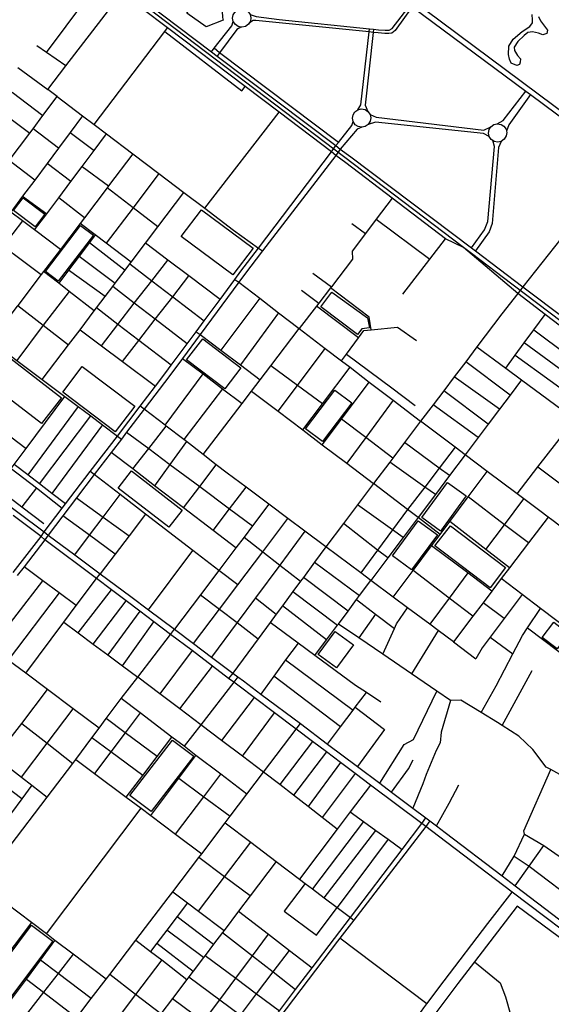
# Model space of a CAD drawing. Header units: millimetres. Extents: x 664923 to 767831, y 3118803 to 3207600.
# Tile 215 of 256: x 705649 to 706796, y 3176617 to 3178741. Entities that reach past the tile are written whole.
import ezdxf

# ---------------------------------------------------------------- set-up
doc = ezdxf.new("R2010")
doc.units = ezdxf.units.MM
for name, color, linetype in [('buildings', 5, 'Continuous'), ('parks', 8, 'Continuous'), ('railways', 4, 'Continuous'), ('roads_2', 2, 'Continuous'), ('roads_3', 3, 'Continuous'), ('water', 7, 'Continuous')]:
    doc.layers.add(name, color=color, linetype=linetype)

msp = doc.modelspace()

# ---------------------------------------------------------------- linework, layer by layer
at = {"layer": 'buildings'}
msp.add_lwpolyline([(706088.62, 3178776.17), (706086.48, 3178759.86), (706086.72, 3178746.31), (706088.35, 3178740), (706051.65, 3178726.09), (706009.94, 3178755.19), (706047.32, 3178804.23), (706088.62, 3178776.17)], close=True, dxfattribs=at)
at = {"layer": 'parks'}
for points in [[(706511.03, 3179586.26), (706691.63, 3179827.67), (707515.45, 3179204.23), (706939.7, 3178452.36), (706387.62, 3178864.6), (706424.14, 3178911.7), (706499.2, 3178859.03), (706851.39, 3179338.52), (706511.03, 3179586.26)], [(705682.54, 3178294.66), (705636.01, 3178329.59), (705656.82, 3178356.98), (705703.33, 3178322.05), (705682.54, 3178294.66)], [(705998.02, 3178273.48), (706041.58, 3178331.49), (706153.12, 3178248.6), (706109.57, 3178190.59), (705998.02, 3178273.48)], [(705704.98, 3178198.32), (705780.88, 3178297.58), (705808.42, 3178276.74), (705732.51, 3178177.49), (705704.98, 3178198.32)], [(706322.71, 3178153.35), (706399.93, 3178097.99), (706404.13, 3178076.42), (706387.65, 3178074.39), (706378.49, 3178062.05), (706299.13, 3178121.64), (706322.71, 3178153.35)], [(705592.35, 3178039.23), (705739.61, 3177925.88), (705696.17, 3177870.04), (705548.92, 3177983.39), (705592.35, 3178039.23)], [(706044.33, 3178052.89), (706126.79, 3177990.65), (706092.01, 3177945.05), (706009.56, 3178007.3), (706044.33, 3178052.89)], [(705742.28, 3177937.99), (705784.33, 3177993.16), (705897.67, 3177907.66), (705855.61, 3177852.49), (705742.28, 3177937.99)], [(706266.41, 3177858.61), (706329.37, 3177942.12), (706365.84, 3177914.91), (706302.88, 3177831.41), (706266.41, 3177858.61)], [(705890.72, 3177767.8), (706000.23, 3177683.59), (705971.36, 3177646.43), (705861.84, 3177730.63), (705890.72, 3177767.8)], [(706517.16, 3177667.49), (706572.65, 3177743.21), (706612.89, 3177714.03), (706557.39, 3177638.32), (706517.16, 3177667.49)], [(706453.59, 3177584.5), (706509.25, 3177660.31), (706550.68, 3177630.23), (706495.01, 3177554.41), (706453.59, 3177584.5)], [(706578.72, 3177649.76), (706697.76, 3177559.31), (706664.35, 3177515.79), (706545.31, 3177606.24), (706578.72, 3177649.76)], [(706776.75, 3177408.89), (706801.85, 3177441.32), (706834.21, 3177416.54), (706809.12, 3177384.11), (706776.75, 3177408.89)], [(706293.69, 3177371.89), (706330.38, 3177421.45), (706369.33, 3177392.91), (706332.64, 3177343.36), (706293.69, 3177371.89)], [(705887.13, 3177067.57), (705979.18, 3177187.29), (706024.78, 3177152.59), (705932.74, 3177032.87), (705887.13, 3177067.57)], [(705583.76, 3176666.24), (705674.82, 3176787.96), (705720.88, 3176753.85), (705629.82, 3176632.13), (705583.76, 3176666.24)]]:
    msp.add_lwpolyline(points, close=True, dxfattribs=at)
at = {"layer": 'railways'}
msp.add_lwpolyline([(708237.72, 3177016.47), (707982.13, 3177205.69), (707743.69, 3177389.28), (707679.85, 3177438.45), (707592.39, 3177504.56), (706711.25, 3178170.75), (706624.22, 3178236.74), (706607.12, 3178249.71), (705943.01, 3178753.27), (705885.21, 3178799.63), (705811.05, 3178870.74), (705743.44, 3178949.5), (705715.13, 3178981.46), (705690.45, 3179003.91), (705645.74, 3179038.45), (705337.15, 3179267.6)], dxfattribs=at)
at = {"layer": 'roads_2'}
for points in [[(705626.9, 3178437.43), (705671.28, 3178496.66), (705678.15, 3178505.84), (705699.6, 3178534.47), (705730.18, 3178575.29), (705709.95, 3178590.71), (705749.08, 3178641.61), (705845.8, 3178767.44), (705857.49, 3178782.64), (705879.08, 3178793.88)], [(705635.39, 3177548.68), (705695.55, 3177626.43), (705702.31, 3177636.31), (705741.36, 3177687.45), (705748.41, 3177696.67), (705801.8, 3177766.59), (705860.29, 3177843.19), (705909.7, 3177907.89), (705942.33, 3177950.62), (705964.83, 3177980.09), (705976.58, 3177995.94), (706010.85, 3178042.2), (706030.21, 3178068.32), (706047.42, 3178091.56), (706081.77, 3178137.93), (706113.85, 3178181.22), (706126.65, 3178198.5), (706164.69, 3178248.69), (706321.89, 3178456.15), (706331.64, 3178469.75)], [(706341.04, 3178461.96), (706331.19, 3178448.59), (706173.46, 3178242.38), (706134.42, 3178191.34), (706122.21, 3178174.84), (706038.67, 3178061.98), (706000.71, 3178010.69), (705973.26, 3177973.61), (705918.15, 3177901.37), (705880.13, 3177851.53), (705868.86, 3177836.75), (705846.68, 3177807.7), (705810.31, 3177760.03), (705772.09, 3177709.93), (705742.41, 3177671.04), (705710.73, 3177629.52), (705703.93, 3177619.6), (705658.77, 3177561.17), (705644.26, 3177542.4)], [(706844.06, 3178303.43), (706735.16, 3178164.74), (706723.87, 3178150.37), (706689.7, 3178106.85), (706635.71, 3178035.41), (706611.66, 3178003.58), (706586.79, 3177970.67), (706564.34, 3177940.96), (706541.35, 3177910.53), (706514.51, 3177875.01), (706479.72, 3177828.96), (706454.29, 3177795.32), (706447.86, 3177786.81), (706412.83, 3177740.46), (706378.22, 3177694.66), (706347.77, 3177654.36), (706309.82, 3177604.14), (706285.48, 3177571.02), (706261.41, 3177538.25), (706255.43, 3177530.11), (706238.88, 3177507.59), (706216.16, 3177476.66), (706203.12, 3177458.91), (706189.93, 3177440.94), (706164.29, 3177406.06), (706109.52, 3177331.51), (706100.05, 3177320.37)], [(705590.86, 3177719.23), (705702.31, 3177636.31), (705710.73, 3177629.52), (705768.25, 3177586.81), (705823.07, 3177546.1), (705888.95, 3177497.02), (705927.37, 3177468.23), (705983.26, 3177426.35), (706024.3, 3177395.52), (706063.09, 3177366.38), (706109.52, 3177331.51), (706120.12, 3177323.79), (706132.13, 3177314.79), (706169.96, 3177286.44), (706254.97, 3177222.72), (706313.68, 3177178.72), (706378.49, 3177130.15), (706426.57, 3177094.1), (706451.9, 3177075.12), (706497.83, 3177040.7), (706525.97, 3177019.61), (706534.57, 3177013.14), (706548.63, 3177002.34), (706567.73, 3176987.69), (706690.62, 3176894.23), (706718.63, 3176872.93), (706863.11, 3176763.06)], [(706891.35, 3176723.94), (706712, 3176859.5), (706553.01, 3176979.66), (706525.79, 3177000.67), (706517.26, 3177007.11), (706406.49, 3177090.29), (706372.85, 3177115.54), (706341.74, 3177138.91), (706311.03, 3177161.96), (706281.11, 3177184.44), (706245.95, 3177210.83), (706199.19, 3177245.96), (706154.96, 3177279.17), (706122.84, 3177303.29), (706111.11, 3177312.17), (706100.05, 3177320.37), (706065.15, 3177347.02), (706021.36, 3177380.18), (705974.91, 3177415.33), (705939, 3177442.54), (705908.42, 3177465.7), (705879, 3177487.98), (705847.6, 3177511.65), (705815.43, 3177535.89), (705703.93, 3177619.6), (705695.55, 3177626.43), (705635.26, 3177671.82)], [(705894.56, 3176190.83), (705899.81, 3176196.83), (705946.77, 3176257.17), (705990.03, 3176312.75), (706056.25, 3176400.08), (706069.5, 3176417.56), (706139.99, 3176510.52), (706175.54, 3176557.42), (706210.15, 3176603.05), (706244.54, 3176649.58), (706280.75, 3176696.17), (706328.77, 3176759.51), (706362.81, 3176804.23), (706474.91, 3176951.49), (706517.26, 3177007.11), (706525.97, 3177019.61)], [(706534.57, 3177013.14), (706525.79, 3177000.67), (706370.07, 3176798.72), (706340.42, 3176760.27), (706335.13, 3176753.4), (706192.96, 3176565.81), (706076.57, 3176412.23), (706063.28, 3176394.69), (706007.59, 3176321.23), (705995.65, 3176305.47), (705953.66, 3176252.13), (705904.75, 3176190), (705899.97, 3176183.87)]]:
    msp.add_lwpolyline(points, dxfattribs=at)
at = {"layer": 'roads_3'}
for points in [[(706092.39, 3179069.1), (706101.36, 3179062.46), (706189.42, 3178997.09), (706195.88, 3178992.29), (706202.28, 3178987.55), (706204.53, 3178985.87), (706373, 3178860.81), (706492.02, 3178772.46), (706496.24, 3178769.33), (706741.49, 3178587.28), (706751.69, 3178579.71), (706944.91, 3178436.06)], [(705707.26, 3178670.59), (705792.09, 3178784.85)], [(706933.65, 3177990.97), (706782.92, 3178105.5), (706723.87, 3178150.37), (706607.12, 3178249.71), (706568.44, 3178268.66), (706452.93, 3178356.57), (706353.06, 3178432.57), (706331.19, 3178448.59), (706321.89, 3178456.15), (706208.98, 3178541.5), (706135.68, 3178596.9), (705968.22, 3178723.48), (705912.91, 3178765.28)], [(705922.01, 3178778.46), (706063.02, 3178672.18), (706075.67, 3178662.65), (706331.64, 3178469.75), (706341.04, 3178461.96), (706364.05, 3178445.3), (706624.1, 3178248.87), (706632.67, 3178242.4), (706735.16, 3178164.74), (706827.69, 3178095.09)], [(706127.8, 3178764.57), (706135.85, 3178763.19), (706141.94, 3178759.39), (706146.69, 3178752.78), (706148.33, 3178745.66), (706147.26, 3178738.43), (706144.64, 3178734.1), (706142.98, 3178731.37), (706136.4, 3178726.77), (706128.96, 3178725.16), (706126.8, 3178725.56), (706121.01, 3178726.64), (706114.76, 3178730.7), (706110.26, 3178737.23), (706108.73, 3178744.49), (706110.08, 3178752.03), (706114.14, 3178758.41), (706120.55, 3178762.91), (706127.8, 3178764.57)], [(706496.24, 3178769.33), (706459.17, 3178718.24), (706452.09, 3178712.03), (706445.72, 3178711.51), (706437.47, 3178711.5), (706422.69, 3178712.82), (706411.9, 3178713.93), (706403.45, 3178714.8), (706158.86, 3178739.91), (706152.88, 3178739.41), (706149.6, 3178737.36), (706144.64, 3178734.1)], [(706146.69, 3178752.78), (706159.52, 3178748.07), (706209.01, 3178742.01), (706404.23, 3178721.44), (706412.64, 3178720.56), (706423.32, 3178719.43), (706438.15, 3178718.65), (706446.79, 3178718.94), (706452.71, 3178722.49), (706492.02, 3178772.46)], [(705809.96, 3178514.95), (705962.43, 3178715.85), (705968.22, 3178723.48)], [(706063.02, 3178672.18), (706068.84, 3178679.57), (706107.21, 3178728.29), (706110.26, 3178737.23)], [(706126.8, 3178725.56), (706117.95, 3178720.42), (706080.7, 3178669.51), (706075.67, 3178662.65)], [(706379.17, 3178547.06), (706385.25, 3178557.33), (706403.45, 3178714.8), (706404.23, 3178721.44)], [(706412.64, 3178720.56), (706411.9, 3178713.93), (706394.62, 3178556.68), (706400.57, 3178543.53)], [(705962.43, 3178715.85), (706129, 3178588.12), (706135.68, 3178596.9)], [(705749.08, 3178641.61), (705707.26, 3178670.59), (705686.35, 3178685.08)], [(706337.01, 3178476.59), (706080.7, 3178669.51), (706068.84, 3178679.57)], [(705645.6, 3178638.48), (705709.95, 3178590.71)], [(705633.5, 3178584.89), (705699.6, 3178534.47)], [(705730.18, 3178575.29), (705785.09, 3178533.76), (705809.96, 3178514.95), (705836.62, 3178494.79), (705893.65, 3178451.66), (705949.76, 3178409.22), (706003.47, 3178368.61), (706048.7, 3178334.4), (706110.63, 3178287.57), (706164.69, 3178248.69), (706173.46, 3178242.38)], [(706679.82, 3178516.66), (706692.28, 3178524.14), (706741.49, 3178587.28)], [(706751.69, 3178579.71), (706704.49, 3178514.85), (706699.61, 3178501)], [(706386.42, 3178548.71), (706394.47, 3178547.34), (706400.57, 3178543.53), (706405.32, 3178536.92), (706406.96, 3178529.8), (706405.88, 3178522.57), (706401.6, 3178515.51), (706395.03, 3178510.93), (706387.58, 3178509.31), (706379.64, 3178510.78), (706373.38, 3178514.85), (706368.9, 3178521.38), (706367.35, 3178528.63), (706368.7, 3178536.17), (706372.76, 3178542.56), (706379.17, 3178547.06), (706386.42, 3178548.71)], [(705603.42, 3178547.14), (705630.79, 3178526.64), (705671.28, 3178496.66)], [(705785.09, 3178533.76), (705758.62, 3178498.3), (705733.1, 3178464.1), (705708.6, 3178431.27), (705681.73, 3178395.26), (705655.83, 3178360.55), (705630.4, 3178326.48)], [(706048.7, 3178334.4), (706208.98, 3178541.5)], [(706405.32, 3178536.92), (706418.65, 3178531.27), (706650.46, 3178503.13), (706666.16, 3178510.5)], [(706331.64, 3178469.75), (706337.01, 3178476.59), (706365.66, 3178513.04), (706368.9, 3178521.38)], [(706387.58, 3178509.31), (706377.61, 3178504.98), (706341.04, 3178461.96)], [(706662.28, 3178489.32), (706649.75, 3178496.09), (706416.97, 3178520.49), (706401.6, 3178515.51)], [(706679.82, 3178516.66), (706687.87, 3178515.28), (706693.97, 3178511.48), (706698.71, 3178504.85), (706699.61, 3178501), (706700.36, 3178497.74), (706699.28, 3178490.52), (706694.99, 3178483.46), (706688.43, 3178478.86), (706680.98, 3178477.25), (706673.03, 3178478.71), (706670.24, 3178480.54), (706666.78, 3178482.78), (706662.28, 3178489.32), (706660.75, 3178496.58), (706662.09, 3178504.12), (706666.16, 3178510.5), (706672.57, 3178514.99), (706679.82, 3178516.66)], [(705733.1, 3178464.1), (705678.15, 3178505.84)], [(705681.57, 3178287.94), (705707.66, 3178322.74), (705733.59, 3178357.34), (705759.69, 3178392.16), (705783.94, 3178424.52), (705809.99, 3178459.27), (705836.62, 3178494.79)], [(705758.62, 3178498.3), (705809.99, 3178459.27)], [(706624.1, 3178248.87), (706652.53, 3178288.32), (706659.23, 3178305.75), (706674.02, 3178468.06), (706670.24, 3178480.54)], [(706688.43, 3178478.86), (706682.36, 3178465.88), (706668.92, 3178301.54), (706662.22, 3178283.58), (706632.67, 3178242.4)], [(705893.65, 3178451.66), (705841.3, 3178382.77), (705838.16, 3178378.63), (705789.14, 3178314.13), (705779.66, 3178301.65), (705737.33, 3178245.94), (705700.95, 3178198.05), (705696.02, 3178191.57), (705645.37, 3178124.91), (705643.51, 3178122.47), (705616.03, 3178086.31), (705587.19, 3178048.34), (705520.46, 3177960.54), (705512.38, 3177950.41), (705503.89, 3177939.76), (705427.89, 3177844.45), (705420.41, 3177835.06)], [(705681.73, 3178395.26), (705626.9, 3178437.43)], [(705759.69, 3178392.16), (705708.6, 3178431.27)], [(705783.94, 3178424.52), (705841.3, 3178382.77)], [(705949.76, 3178409.22), (705893.95, 3178335.61), (705836.02, 3178259.22)], [(705947.37, 3178294.41), (705893.95, 3178335.61), (705838.16, 3178378.63)], [(705737.33, 3178245.94), (705681.57, 3178287.94), (705655.61, 3178307.51), (705630.4, 3178326.48), (705575.03, 3178368.2)], [(705655.83, 3178360.55), (705707.66, 3178322.74)], [(705698.25, 3177964.92), (705754.7, 3178039.58), (705779.58, 3178072.5), (705810.2, 3178112.98), (705815.12, 3178119.49), (705833.65, 3178144), (705850.06, 3178165.7), (705855.58, 3178172.99), (705876.84, 3178201.12), (705886.92, 3178214.46), (705890.04, 3178218.57), (705920.63, 3178259.03), (705947.37, 3178294.41), (706003.47, 3178368.61)], [(705789.14, 3178314.13), (705733.59, 3178357.34)], [(706452.93, 3178356.57), (706418.79, 3178311.14), (706395.46, 3178280.11), (706366.96, 3178242.21), (706367.72, 3178225.02), (706321.84, 3178165.2), (706319.96, 3178162.77), (706294.9, 3178130.08), (706289.73, 3178123.34), (706252.71, 3178075.09)], [(705533.33, 3178312.91), (705586.02, 3178273.61), (705614.04, 3178252.7), (705641.09, 3178232.53), (705696.02, 3178191.57)], [(705655.61, 3178307.51), (705614.04, 3178252.7)], [(705890.04, 3178218.57), (705836.02, 3178259.22), (705812.04, 3178277.28), (705779.66, 3178301.65)], [(706365.74, 3178301.8), (706395.46, 3178280.11)], [(706418.79, 3178311.14), (706534.42, 3178224.46)], [(705812.04, 3178277.28), (705799.76, 3178260.89), (705777.75, 3178231.54), (705754.94, 3178201.1), (705733.6, 3178172.63)], [(705799.76, 3178260.89), (705876.84, 3178201.12)], [(706081.77, 3178137.93), (706014.41, 3178188.54), (705968.82, 3178222.81), (705920.63, 3178259.03)], [(706476.26, 3178148.91), (706534.42, 3178224.46), (706568.44, 3178268.66)], [(705777.75, 3178231.54), (705855.58, 3178172.99)], [(705825.58, 3178038.04), (705861.32, 3178084.14), (705896.75, 3178129.84), (705934.25, 3178178.21), (705968.82, 3178222.81)], [(705886.92, 3178214.46), (705934.25, 3178178.21), (705979.54, 3178143.54), (706047.42, 3178091.56)], [(705810.2, 3178112.98), (705755.91, 3178155.26), (705733.6, 3178172.63), (705700.95, 3178198.05)], [(705833.65, 3178144), (705754.94, 3178201.1)], [(705871.29, 3178003.82), (705906.64, 3178049.45), (705942, 3178095.08), (705979.54, 3178143.54), (706014.41, 3178188.54)], [(706281.85, 3178194.4), (706321.84, 3178165.2)], [(706113.85, 3178181.22), (706122.21, 3178174.84), (706167.19, 3178140.45), (706208.11, 3178109.19), (706252.71, 3178075.09), (706308.75, 3178032.27), (706343.63, 3178005.62), (706362.09, 3177991.5), (706403.75, 3177959.65), (706455.1, 3177920.42), (706514.51, 3177875.01)], [(705755.91, 3178155.26), (705700.36, 3178082), (705643.01, 3178006.4)], [(706010.85, 3178042.2), (705942, 3178095.08), (705896.75, 3178129.84), (705850.06, 3178165.7)], [(706257.12, 3178157.54), (706294.9, 3178130.08)], [(706407.9, 3178072.41), (706403.41, 3178099.85), (706319.96, 3178162.77)], [(705645.37, 3178124.91), (705700.36, 3178082), (705754.7, 3178039.58)], [(706167.19, 3178140.45), (706083.08, 3178028.74)], [(705976.58, 3177995.94), (705906.64, 3178049.45), (705861.32, 3178084.14), (705815.12, 3178119.49)], [(706208.11, 3178109.19), (706125.68, 3177996.86)], [(706380.6, 3178055.21), (706289.73, 3178123.34)], [(706698.03, 3177989.6), (706718.57, 3178017.63), (706738.03, 3178044.22), (706758.51, 3178072.18), (706782.92, 3178105.5)], [(705779.58, 3178072.5), (705825.58, 3178038.04), (705871.29, 3178003.82), (705942.33, 3177950.62)], [(706030.21, 3178068.32), (706038.67, 3178061.98), (706083.08, 3178028.74), (706125.68, 3177996.86), (706168.53, 3177964.78)], [(706045.24, 3177803.22), (706129.35, 3177913.44), (706149.87, 3177940.32), (706168.53, 3177964.78), (706191.37, 3177994.7), (706252.71, 3178075.09)], [(706343.63, 3178005.62), (706354.31, 3178019.94), (706380.6, 3178055.21), (706392.25, 3178070.82), (706407.9, 3178072.41), (706464.66, 3178078.14), (706505.38, 3178049.59)], [(706758.51, 3178072.18), (706909.37, 3177959.64)], [(705587.19, 3178048.34), (705643.01, 3178006.4), (705698.25, 3177964.92), (705746.95, 3177928.33), (705775.49, 3177906.9), (705802.71, 3177886.45), (705828.29, 3177867.23), (705860.29, 3177843.19), (705868.86, 3177836.75)], [(706888.92, 3177933.25), (706738.03, 3178044.22)], [(706207.38, 3177896.62), (706248.99, 3177952.29), (706308.75, 3178032.27)], [(706354.31, 3178019.94), (706452.48, 3177947.06), (706502.56, 3177908.76)], [(706635.71, 3178035.41), (706698.03, 3177989.6), (706732.4, 3177964.33), (706847.46, 3177879.75)], [(706718.57, 3178017.63), (706869.52, 3177908.21)], [(706000.71, 3178010.69), (706045.05, 3177977.17), (706087.14, 3177945.36), (706129.35, 3177913.44)], [(706707.4, 3177931.16), (706611.66, 3178003.58)], [(705963.23, 3177866.56), (706045.05, 3177977.17)], [(706302.59, 3177912.83), (706248.99, 3177952.29), (706191.37, 3177994.7)], [(706260.05, 3177856.59), (706302.59, 3177912.83), (706362.09, 3177991.5)], [(706722.64, 3177718.7), (706767.46, 3177776.54), (706808.43, 3177829.4), (706847.46, 3177879.75), (706851.62, 3177885.12), (706869.52, 3177908.21), (706883.62, 3177926.41), (706888.92, 3177933.25), (706909.37, 3177959.64), (706917.62, 3177970.29), (706933.65, 3177990.97)], [(706302.34, 3177824.45), (706343.95, 3177879.93), (706403.75, 3177959.65)], [(706684.57, 3177900.88), (706586.79, 3177970.67)], [(706732.4, 3177964.33), (706707.4, 3177931.16), (706684.57, 3177900.88), (706660.42, 3177868.84), (706638.65, 3177839.98), (706610.65, 3177802.82)], [(705503.89, 3177939.76), (705539.51, 3177912.07), (705569.89, 3177888.46), (705600.13, 3177864.95), (705630.51, 3177841.34), (705663.11, 3177816)], [(706087.14, 3177945.36), (706003.48, 3177835.46)], [(706149.87, 3177940.32), (706207.38, 3177896.62), (706260.05, 3177856.59), (706302.34, 3177824.45), (706354.89, 3177784.5), (706412.83, 3177740.46)], [(706660.42, 3177868.84), (706564.34, 3177940.96)], [(705584.18, 3177710.27), (705590.86, 3177719.23), (705599.89, 3177731.33), (705631.29, 3177773.39), (705637.82, 3177782.13), (705663.11, 3177816), (705746.95, 3177928.33)], [(706455.1, 3177920.42), (706395.89, 3177840.11), (706354.89, 3177784.5)], [(705775.49, 3177906.9), (705666.74, 3177759.78)], [(706309.82, 3177604.14), (706264.82, 3177637.79), (706227.9, 3177665.38), (706186.97, 3177695.99), (706137.93, 3177732.64), (706096.88, 3177763.34), (706073.67, 3177781.26), (706045.24, 3177803.22), (706009.1, 3177831.13), (706003.48, 3177835.46), (705965.77, 3177864.6), (705963.23, 3177866.56), (705918.15, 3177901.37), (705909.7, 3177907.89)], [(706638.65, 3177839.98), (706541.35, 3177910.53)], [(705692.36, 3177739.98), (705802.71, 3177886.45)], [(706454.29, 3177795.32), (706395.89, 3177840.11), (706343.95, 3177879.93)], [(707330.82, 3177256.66), (707280.97, 3177294.96), (707234.12, 3177330.97), (707188.02, 3177366.39), (707128.35, 3177412.24), (707111.02, 3177425.56), (707059.5, 3177465.15), (707053.06, 3177470), (707016.42, 3177497.59), (706978.05, 3177526.48), (706871.79, 3177606.49), (706833.44, 3177635.37), (706797.64, 3177662.33), (706789.91, 3177668.14), (706771.65, 3177681.9), (706737.39, 3177707.62), (706722.64, 3177718.7), (706658.34, 3177766.99), (706610.65, 3177802.82), (706588.81, 3177819.21), (706514.51, 3177875.01)], [(705828.29, 3177867.23), (705718.88, 3177719.48)], [(705880.13, 3177851.53), (705927.72, 3177816.13), (705973.54, 3177782.06), (706037.86, 3177734.24), (706102.42, 3177686.24), (706151.84, 3177649.49)], [(705893.17, 3177772.11), (705927.72, 3177816.13), (705965.77, 3177864.6)], [(706009.1, 3177831.13), (705973.54, 3177782.06), (705940.2, 3177736.08)], [(706576.92, 3177757.88), (706554.59, 3177774.22), (706479.72, 3177828.96)], [(706115.7, 3177601.66), (706066.51, 3177639.32), (706002.77, 3177688.15), (705940.2, 3177736.08), (705893.17, 3177772.11), (705846.68, 3177807.7)], [(706588.81, 3177819.21), (706554.59, 3177774.22), (706523.41, 3177733.22), (706486.36, 3177684.51), (706453.97, 3177640.73), (706421.67, 3177597.11), (706385.29, 3177547.95)], [(706610.65, 3177802.82), (706576.92, 3177757.88), (706546.26, 3177717.01), (706508.95, 3177667.31), (706476.74, 3177624.51), (706443.44, 3177580.26), (706406.97, 3177531.79)], [(706546.26, 3177717.01), (706523.41, 3177733.22), (706447.86, 3177786.81)], [(705631.29, 3177773.39), (705685.42, 3177731.13), (705741.36, 3177687.45)], [(705748.41, 3177696.67), (705718.88, 3177719.48), (705692.36, 3177739.98), (705666.74, 3177759.78), (705637.82, 3177782.13)], [(706119.76, 3177522.05), (706078.95, 3177553), (706022.77, 3177596.3), (705920.99, 3177674.74), (705865.86, 3177717.21), (705810.31, 3177760.03), (705801.8, 3177766.59)], [(706002.77, 3177688.15), (706037.86, 3177734.24), (706073.67, 3177781.26)], [(706455.54, 3177495.63), (706498.31, 3177552.87), (706538.04, 3177606.02), (706556.7, 3177630.98), (706577.64, 3177659.01), (706617.14, 3177711.86), (706658.34, 3177766.99)], [(706767.46, 3177776.54), (706842.08, 3177720.66), (706877.04, 3177694.49), (706915.98, 3177665.33)], [(705599.89, 3177731.33), (705654.02, 3177690.62), (705701.45, 3177654.72)], [(705685.42, 3177731.13), (705654.02, 3177690.62)], [(706066.51, 3177639.32), (706102.42, 3177686.24), (706137.93, 3177732.64)], [(706556.7, 3177630.98), (706508.95, 3177667.31), (706486.36, 3177684.51), (706412.83, 3177740.46)], [(705768.25, 3177586.81), (705799.85, 3177629.03), (705829.38, 3177668.49), (705865.86, 3177717.21)], [(705772.09, 3177709.93), (705829.38, 3177668.49), (705885.39, 3177627.98)], [(706747.17, 3177612.46), (706695.5, 3177651.95), (706617.14, 3177711.86)], [(706655.29, 3177598.5), (706695.5, 3177651.95), (706737.39, 3177707.62)], [(706186.97, 3177695.99), (706151.84, 3177649.49), (706133.45, 3177625.14), (706115.7, 3177601.66), (706078.95, 3177553), (706039.47, 3177500.74), (705983.26, 3177426.35)], [(706476.74, 3177624.51), (706453.97, 3177640.73), (706378.22, 3177694.66)], [(705855.32, 3177588.47), (705799.85, 3177629.03), (705742.41, 3177671.04)], [(705920.99, 3177674.74), (705885.39, 3177627.98), (705855.32, 3177588.47), (705823.07, 3177546.1)], [(706024.3, 3177395.52), (706080.31, 3177469.76), (706119.76, 3177522.05), (706173.81, 3177593.69), (706227.9, 3177665.38)], [(706706.09, 3177558.94), (706655.29, 3177598.5), (706577.64, 3177659.01)], [(706789.91, 3177668.14), (706747.17, 3177612.46), (706706.09, 3177558.94), (706688.47, 3177536), (706668.07, 3177508.84), (706649.04, 3177483.53), (706627.34, 3177454.66), (706585.43, 3177398.91)], [(706264.82, 3177637.79), (706210.69, 3177564.96), (706158.29, 3177494.46), (706118.43, 3177440.84), (706063.09, 3177366.38)], [(706443.44, 3177580.26), (706421.67, 3177597.11), (706347.77, 3177654.36)], [(706133.45, 3177625.14), (706173.81, 3177593.69), (706210.69, 3177564.96), (706255.43, 3177530.11)], [(705927.37, 3177468.23), (706022.77, 3177596.3)], [(706585.43, 3177398.91), (706552.04, 3177423.77), (706534.09, 3177437.14), (706486.36, 3177472.68), (706455.54, 3177495.63), (706406.97, 3177531.79), (706385.29, 3177547.95), (706309.82, 3177604.14)], [(706668.07, 3177508.84), (706615.93, 3177547.81), (706538.04, 3177606.02)], [(705771.6, 3177477.27), (705734.91, 3177504.66), (705699.54, 3177531.05), (705658.77, 3177561.17)], [(706285.48, 3177571.02), (706382.49, 3177498.9)], [(706627.34, 3177454.66), (706575.97, 3177493.76), (706498.31, 3177552.87)], [(705588.19, 3177386.86), (705699.54, 3177531.05)], [(705662.45, 3177331.3), (705744.81, 3177441.44), (705771.6, 3177477.27), (705815.43, 3177535.89), (705823.07, 3177546.1)], [(706357.8, 3177465.7), (706261.41, 3177538.25)], [(706286.44, 3177369.78), (706311.7, 3177403.73), (706335.05, 3177435.12), (706336.91, 3177437.62), (706357.8, 3177465.7), (706376.1, 3177490.29), (706382.49, 3177498.9), (706406.97, 3177531.79)], [(706615.93, 3177547.81), (706575.97, 3177493.76), (706534.09, 3177437.14)], [(706958.65, 3177329.94), (706911.43, 3177365.94), (706875.56, 3177393.3), (706773.35, 3177471.25), (706733.54, 3177501.61), (706688.47, 3177536)], [(705775.77, 3177418.47), (705847.6, 3177511.65)], [(705734.91, 3177504.66), (705624.43, 3177359.75)], [(705808.1, 3177394.48), (705879, 3177487.98)], [(706039.47, 3177500.74), (706080.31, 3177469.76), (706118.43, 3177440.84), (706164.29, 3177406.06)], [(706158.29, 3177494.46), (706203.12, 3177458.91)], [(706238.88, 3177507.59), (706335.05, 3177435.12)], [(706376.1, 3177490.29), (706417.32, 3177458.87), (706457.78, 3177428.05)], [(706733.54, 3177501.61), (706694.87, 3177449.81), (706664.37, 3177408.94), (706647.56, 3177386.44), (706633.4, 3177362.28)], [(705908.42, 3177465.7), (705839.91, 3177370.87)], [(706311.7, 3177403.73), (706216.16, 3177476.66)], [(706432.83, 3177372.27), (706457.78, 3177428.05), (706462.18, 3177437.9), (706486.36, 3177472.68)], [(706645.34, 3177246.65), (706677.12, 3177304.28), (706713.58, 3177373.53), (706734.49, 3177413.24), (706745.25, 3177429.3), (706773.35, 3177471.25)], [(706694.87, 3177449.81), (706649.04, 3177483.53)], [(706417.32, 3177458.87), (706380.79, 3177407.72)], [(705354.43, 3176596.5), (705360.53, 3176604.6), (705432.94, 3176700.63), (705451.58, 3176725.36), (705466.99, 3176745.67), (705515.64, 3176809.81), (705527.73, 3176825.75), (705565.72, 3176875.85), (705573.28, 3176885.8), (705629.19, 3176959.51), (705708.77, 3177064.44), (705763.82, 3177137.01), (705770.28, 3177145.54), (705805.42, 3177192.38), (705820.77, 3177212.86), (705836.3, 3177233.55), (705868.6, 3177276.64), (705904.25, 3177323.14), (705974.91, 3177415.33), (705983.26, 3177426.35)], [(705820.77, 3177212.86), (705764.68, 3177254.83), (705709.42, 3177296.17), (705662.45, 3177331.3), (705624.43, 3177359.75), (705588.19, 3177386.86), (705547.94, 3177416.66), (705539.98, 3177423.14)], [(705744.81, 3177441.44), (705775.77, 3177418.47), (705808.1, 3177394.48), (705839.91, 3177370.87), (705871.11, 3177347.73), (705904.25, 3177323.14)], [(705871.11, 3177347.73), (705939, 3177442.54)], [(706428.73, 3177269.37), (706397.42, 3177289.89), (706373.96, 3177305.27), (706286.44, 3177369.78), (706250.01, 3177396.65), (706189.93, 3177440.94)], [(706578.83, 3177272.82), (706549.19, 3177293.01), (706535.52, 3177302.33), (706494.64, 3177330.17), (706432.83, 3177372.27), (706380.79, 3177407.72), (706336.91, 3177437.62)], [(706552.04, 3177423.77), (706494.64, 3177330.17)], [(706745.25, 3177429.3), (706845.33, 3177353.97)], [(706664.37, 3177408.94), (706713.58, 3177373.53)], [(706021.36, 3177380.18), (705951.66, 3177287.25)], [(706250.01, 3177396.65), (706222.97, 3177360.49), (706197.89, 3177325.45), (706169.96, 3177286.44)], [(706585.43, 3177398.91), (706633.4, 3177362.28)], [(706222.97, 3177360.49), (706368.77, 3177251.85)], [(705995.11, 3177254.36), (706065.15, 3177347.02)], [(706175.71, 3177118.24), (706130.04, 3177152.61), (706084.9, 3177186.59), (706040.02, 3177220.37), (705995.11, 3177254.36), (705951.66, 3177287.25), (705904.25, 3177323.14)], [(706120.12, 3177323.79), (706111.11, 3177312.17), (706040.02, 3177220.37), (706003.96, 3177173.82)], [(706341.84, 3177216.11), (706197.89, 3177325.45)], [(706690.08, 3177218.82), (706754.91, 3177337.61)], [(705404.06, 3176893.59), (705461.65, 3176969.52), (705485.08, 3177000.4), (705516.78, 3177042.18), (705522.32, 3177049.49), (705530.36, 3177060.1), (705553.58, 3177090.7), (705557.19, 3177095.47), (705575.51, 3177119.62), (705592.74, 3177142.32), (705598.1, 3177149.4), (705629.15, 3177190.34), (705653.87, 3177222.92), (705709.42, 3177296.17)], [(706139.68, 3177070.73), (706083.27, 3177113.58), (706029.63, 3177154.32), (706003.96, 3177173.82), (705978, 3177193.54), (705909.12, 3177245.86), (705868.6, 3177276.64)], [(706154.96, 3177279.17), (706084.9, 3177186.59)], [(706313.68, 3177178.72), (706341.84, 3177216.11), (706368.77, 3177251.85), (706373.36, 3177257.96), (706397.42, 3177289.89)], [(706426.57, 3177094.1), (706479.22, 3177177.64), (706499.25, 3177188.27), (706549.19, 3177293.01)], [(705653.23, 3177107.07), (705708.45, 3177180.28), (705764.68, 3177254.83)], [(706373.36, 3177257.96), (706436.57, 3177210.45)], [(706578.83, 3177272.82), (706558.94, 3177204.09), (706556.43, 3177181.01), (706547.74, 3177164.55), (706526.42, 3177112.78), (706519.35, 3177093.21), (706497.83, 3177040.7)], [(706991.26, 3177009.4), (706935.08, 3177046.29), (706795.14, 3177123.67), (706785.12, 3177129.21), (706756.83, 3177166.7), (706726.22, 3177195.66), (706690.08, 3177218.82), (706680.09, 3177225.22), (706645.34, 3177246.65), (706601.51, 3177273.66), (706578.83, 3177272.82)], [(705909.12, 3177245.86), (705877.11, 3177203.13), (705846.4, 3177162.13), (705811.1, 3177115.01)], [(705946.17, 3177151.68), (705877.11, 3177203.13), (705836.3, 3177233.55)], [(706130.04, 3177152.61), (706199.19, 3177245.96)], [(705624.33, 3176393.44), (705629.91, 3176400.73), (705704.63, 3176498.22), (705717.1, 3176514.5), (705739.67, 3176544.51), (705772.68, 3176588.4), (705785.84, 3176605.89), (705803.85, 3176629.47), (705835.92, 3176671.47), (705843.88, 3176681.88), (705900.33, 3176755.79), (705969.97, 3176846.98), (705979.9, 3176860.06), (706035.96, 3176933.99), (706042.17, 3176942.17), (706092.86, 3177009), (706103.63, 3177023.19), (706139.68, 3177070.73), (706175.71, 3177118.24), (706245.95, 3177210.83), (706254.97, 3177222.72)], [(705653.87, 3177222.92), (705708.45, 3177180.28), (705763.82, 3177137.01)], [(706436.57, 3177210.45), (706378.49, 3177130.15)], [(705915.38, 3177111.2), (705846.4, 3177162.13), (705805.42, 3177192.38)], [(705879.42, 3177063.91), (705915.38, 3177111.2), (705946.17, 3177151.68), (705978, 3177193.54)], [(706281.11, 3177184.44), (706210.34, 3177091.3)], [(705598.1, 3177149.4), (705653.23, 3177107.07), (705675.8, 3177089.76), (705708.77, 3177064.44)], [(705932.23, 3177024.4), (705992.55, 3177104.86), (706029.63, 3177154.32)], [(706311.03, 3177161.96), (706240.07, 3177068.18)], [(705770.28, 3177145.54), (705811.1, 3177115.01), (705879.42, 3177063.91), (705911.23, 3177040.12), (705932.23, 3177024.4), (705985.87, 3176984.29), (706042.17, 3176942.17)], [(706341.74, 3177138.91), (706271.48, 3177043.76)], [(706451.9, 3177075.12), (706488.23, 3177125.5), (706498, 3177144.68)], [(705654.04, 3177060.54), (705575.51, 3177119.62)], [(705985.87, 3176984.29), (706046.7, 3177065.04), (706083.27, 3177113.58)], [(705992.55, 3177104.86), (706046.7, 3177065.04), (706103.63, 3177023.19)], [(706334.47, 3176994.77), (706301.91, 3177020.09), (706271.48, 3177043.76), (706240.07, 3177068.18), (706210.34, 3177091.3), (706175.71, 3177118.24)], [(706372.85, 3177115.54), (706301.91, 3177020.09)], [(706738.2, 3176984.56), (706737.43, 3176991.56), (706795.14, 3177123.67)], [(705675.8, 3177089.76), (705654.04, 3177060.54), (705631.51, 3177030.31), (705608.72, 3176999.72), (705596.61, 3176983.47)], [(706406.49, 3177090.29), (706362.74, 3177032.26), (706334.47, 3176994.77), (706253.38, 3176887.24)], [(706548.63, 3177002.34), (706576.13, 3177051.11), (706596.76, 3177090.81)], [(705706.97, 3176769.01), (705911.23, 3177040.12)], [(706362.74, 3177032.26), (706391.29, 3177011.71), (706418.04, 3176992.45), (706444.41, 3176973.46), (706474.91, 3176951.49)], [(706092.86, 3177009), (706147.85, 3176967.3), (706202.74, 3176925.65), (706253.38, 3176887.24), (706265.45, 3176878.08), (706280.81, 3176866.43), (706306.35, 3176847.07), (706334.26, 3176825.89), (706362.81, 3176804.23), (706370.07, 3176798.72)], [(706391.29, 3177011.71), (706280.81, 3176866.43)], [(706306.35, 3176847.07), (706418.04, 3176992.45)], [(706690.62, 3176894.23), (706716.37, 3176936.81), (706738.2, 3176984.56)], [(706738.2, 3176984.56), (706780.42, 3176960.06), (706860.5, 3176903.82)], [(706035.54, 3176818.12), (706091.5, 3176892.44), (706147.85, 3176967.3)], [(706444.41, 3176973.46), (706334.26, 3176825.89)], [(706718.63, 3176872.93), (706748.64, 3176915.25), (706780.42, 3176960.06)], [(706716.37, 3176936.81), (706748.64, 3176915.25), (706858.61, 3176831.63), (706894.2, 3176804.57)], [(706202.74, 3176925.65), (706146.55, 3176851.27), (706121.46, 3176818.05), (706090.32, 3176776.83), (706086.66, 3176771.98), (706067.92, 3176747.17), (706049.46, 3176722.73), (706045.91, 3176718.04), (706024.05, 3176689.1), (706014.39, 3176676.32), (706010.27, 3176670.86), (705979.1, 3176629.61), (705954.06, 3176596.45), (705897.33, 3176521.35)], [(706146.55, 3176851.27), (706091.5, 3176892.44), (706035.96, 3176933.99)], [(705835.92, 3176671.47), (705764.59, 3176725.43), (705725.41, 3176755.05), (705706.97, 3176769.01), (705674.67, 3176793.44), (705621.32, 3176833.79), (705565.72, 3176875.85)], [(706265.45, 3176878.08), (706220.2, 3176817.87), (706289.51, 3176766.33), (706334.26, 3176825.89)], [(705979.9, 3176860.06), (706011.6, 3176836.17), (706035.54, 3176818.12), (706090.32, 3176776.83)], [(706335.23, 3176350.78), (706386.36, 3176423.49), (706452.46, 3176517.47), (706516.39, 3176602.58), (706521.61, 3176609.52), (706528.06, 3176618.12), (706565.25, 3176667.61), (706659.15, 3176791.63), (706712, 3176859.5)], [(706011.6, 3176836.17), (705989.1, 3176806.68), (705966.82, 3176777.47), (705945.16, 3176749.06), (705931.76, 3176731.51)], [(706921.69, 3176534.26), (706898.54, 3176606.95), (706875.31, 3176652.53), (706847.26, 3176728.79), (706830.86, 3176748.89), (706722.7, 3176828.73), (706630.51, 3176708.69), (706594.93, 3176662.36), (706542.87, 3176592.93), (706538.79, 3176587.49)], [(705989.1, 3176806.68), (706067.92, 3176747.17)], [(706121.46, 3176818.05), (706186.44, 3176768.34), (706231.7, 3176733.71), (706280.75, 3176696.17)], [(705674.67, 3176793.44), (705637.25, 3176744.48), (705576.43, 3176664.93)], [(706045.91, 3176718.04), (705966.82, 3176777.47)], [(706045.81, 3176580.23), (706080.94, 3176627.22), (706115.55, 3176673.51), (706151.55, 3176721.67), (706186.44, 3176768.34)], [(706086.66, 3176771.98), (706151.55, 3176721.67), (706196.23, 3176687.04), (706244.54, 3176649.58)], [(705629.83, 3176625.54), (705663.8, 3176671.57), (705694.19, 3176712.76), (705725.41, 3176755.05)], [(705900.33, 3176755.79), (705931.76, 3176731.51), (705955.8, 3176712.94), (706010.27, 3176670.86)], [(705945.16, 3176749.06), (706024.05, 3176689.1)], [(706528.06, 3176618.12), (706340.42, 3176760.27)], [(705764.59, 3176725.43), (705732.34, 3176683.78), (705700.92, 3176643.22), (705666.37, 3176598.59)], [(706049.46, 3176722.73), (706115.55, 3176673.51), (706160.55, 3176639.99), (706210.15, 3176603.05)], [(706090.23, 3176547.35), (706125.75, 3176594.15), (706160.55, 3176639.99), (706196.23, 3176687.04), (706231.7, 3176733.71)], [(705803.85, 3176629.47), (705732.34, 3176683.78), (705694.19, 3176712.76)], [(705955.8, 3176712.94), (705899.51, 3176638.74), (705842.18, 3176563.16)], [(706630.51, 3176708.69), (706686.36, 3176663.8), (706697.73, 3176633.6), (706732.62, 3176509.17)], [(705954.06, 3176596.45), (705899.51, 3176638.74), (705843.88, 3176681.88)], [(705663.8, 3176671.57), (705700.92, 3176643.22), (705772.68, 3176588.4)], [(706014.39, 3176676.32), (706080.94, 3176627.22), (706125.75, 3176594.15), (706175.54, 3176557.42)], [(705979.1, 3176629.61), (706045.81, 3176580.23), (706090.23, 3176547.35), (706139.99, 3176510.52)]]:
    msp.add_lwpolyline(points, dxfattribs=at)
at = {"layer": 'water'}
msp.add_lwpolyline([(706768.64, 3178748.04), (706773.24, 3178739.14), (706779.22, 3178729.97), (706787.98, 3178718.55), (706786.74, 3178711.23), (706778.36, 3178708.95), (706768.97, 3178711.97), (706755.61, 3178714.93), (706745.99, 3178713.85), (706737.84, 3178707.46), (706724.45, 3178694.59), (706716.1, 3178682.11), (706716.69, 3178674.66), (706723.15, 3178664.28), (706729.71, 3178657.09), (706729.38, 3178649.93), (706727.79, 3178644.57), (706722.16, 3178642.5), (706722.16, 3178642.5), (706709.52, 3178647.9), (706705.86, 3178655.9), (706703.84, 3178666.06), (706704.89, 3178684.35), (706714.11, 3178699.58), (706733.71, 3178715.76), (706750.36, 3178726.57), (706755.72, 3178734.42), (706755.45, 3178741.27), (706755.1, 3178752.53)], dxfattribs=at)

doc.saveas('drawing.dxf')
